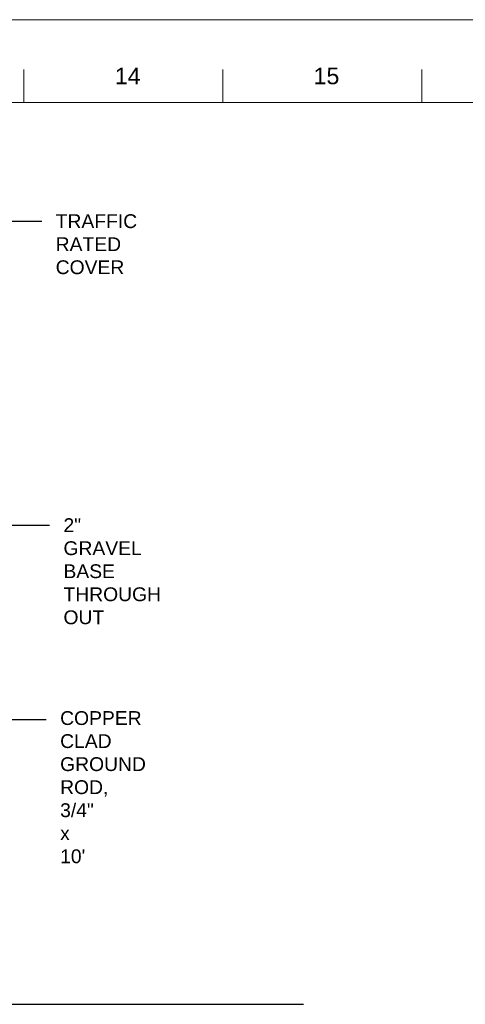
# Paper-space layout 'E-301 Details' of a CAD drawing. Header units: inches. Extents: x 0 to 34, y 0 to 22.
# Tile 3 of 3: x 21 to 24.3, y 14.6 to 22. Entities that reach past the tile are written whole.
import ezdxf
from ezdxf import colors
from ezdxf.entities.mleader import LeaderData, LeaderLine
from ezdxf.math import Vec2, Vec3

# ---------------------------------------------------------------- set-up
doc = ezdxf.new("R2010")
doc.units = ezdxf.units.IN
doc.header["$MEASUREMENT"] = 0
for name, color, linetype, lineweight in [('E-ARIAL-TEXT', 7, 'Continuous', 25), ('G-ANNO-NOTE', 7, 'Continuous', 35), ('G-ANNO-TTLB', 7, 'Continuous', 9)]:
    doc.layers.add(name, color=color, linetype=linetype, lineweight=lineweight)
doc.styles.add('Arial', font='arial.ttf', dxfattribs={"height": 0.125})

# ---------------------------------------------------------------- blocks, each defined once
blk = doc.blocks.new('ANSI D_USACE - Border-488998-Unnamed')
at = {"layer": 'G-ANNO-TTLB'}
for p, q in [((34.0117864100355, 21.88676214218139), (0.01249999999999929, 21.88676214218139)), ((21.01178669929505, 21.26176214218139), (21.01178669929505, 21.51176214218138)), ((22.51178669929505, 21.26176214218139), (22.51178669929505, 21.51176214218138)), ((24.01178669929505, 21.26176214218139), (24.01178669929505, 21.51176214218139)), ((1.511786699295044, 21.26176214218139), (33.3867864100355, 21.26176214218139))]:
    blk.add_line(p, q, dxfattribs=at)
at = {"layer": 'G-ANNO-TTLB', "lineweight": 211, "char_height": 0.125, "width": 0.2335624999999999, "attachment_point": 1, "style": 'Arial'}
for s, insert in [('14', (21.69731034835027, 21.52496729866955)), ('15', (23.19625332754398, 21.52496729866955))]:
    blk.add_mtext(s, dxfattribs=dict(at, insert=insert))

psp = doc.layouts.new('E-301 Details')

# ---------------------------------------------------------------- linework, layer by layer
at = {"layer": 'E-ARIAL-TEXT'}
psp.add_line((14.57092908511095, 14.56177692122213), (23.08994409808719, 14.56177692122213), dxfattribs=at)

# ---------------------------------------------------------------- block references
at = {"layer": 'G-ANNO-TTLB', "lineweight": 13}
psp.add_blockref('ANSI D_USACE - Border-488998-Unnamed', (-0.02989565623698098, 0.09837620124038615), dxfattribs=at)

# ---------------------------------------------------------------- leaders
at = {"layer": 'G-ANNO-NOTE'}
ml = psp.add_multileader_mtext('Standard', dxfattribs=at)
ml.set_content('TRAFFIC RATED COVER', color=256, style='Arial')
ml.set_leader_properties()
ml.build(insert=Vec2(0, 0))
ml.multileader.update_dxf_attribs({"text_right_attachment_type": 3, "dogleg_length": 2, "arrow_head_size": 0.1562499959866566, "scale": 0.08333333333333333})
ctx = ml.context
ctx.base_point, ctx.scale, ctx.char_height, ctx.arrow_head_size, ctx.landing_gap_size, ctx.plane_origin = Vec3(21.11731993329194, 20.46525102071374), 0.08333333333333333, 0.1041666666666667, 0.1562499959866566, 0.1041666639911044, Vec3(23.69246684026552, 19.88360536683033)
ctx.right_attachment = 3
notes = []
notes.append((ctx, [(0, (1, 1, 0), (20.75520476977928, 20.46525102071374), (1, 0), 0.36211516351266, [(0, [(19.83118347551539, 20.01915577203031)], 0, [])])]))
ctx.mtext.insert, ctx.mtext.width, ctx.mtext.defined_height, ctx.mtext.flow_direction = Vec3(21.22148659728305, 20.51822254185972), 1.158409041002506, 0.6826777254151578, 5
ml = psp.add_multileader_mtext('Standard', dxfattribs=at)
ml.set_content('2" GRAVEL BASE THROUGH OUT', color=256, style='Arial')
ml.set_leader_properties()
ml.build(insert=Vec2(0, 0))
ml.multileader.update_dxf_attribs({"text_right_attachment_type": 3, "dogleg_length": 2, "arrow_head_size": 0.1562499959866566, "scale": 0.08333333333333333})
ctx = ml.context
ctx.base_point, ctx.scale, ctx.char_height, ctx.arrow_head_size, ctx.landing_gap_size, ctx.plane_origin = Vec3(21.17606241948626, 18.17332396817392), 0.08333333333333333, 0.1041666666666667, 0.1562499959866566, 0.1041666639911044, Vec3(24.68311554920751, 15.79920626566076)
ctx.right_attachment = 3
notes.append((ctx, [(0, (1, 1, 0), (20.8139472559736, 18.17332396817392), (1, 0), 0.36211516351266, [(0, [(19.51998116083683, 18.00269801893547)], 0, [])])]))
ctx.mtext.insert, ctx.mtext.width, ctx.mtext.flow_direction = Vec3(21.28022908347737, 18.2262954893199), 2.253994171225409, 5
ml = psp.add_multileader_mtext('Standard', dxfattribs=at)
ml.set_content('\\A1;COPPER CLAD GROUND ROD, 3/4" x 10\'', color=256, style='Arial')
ml.set_leader_properties()
ml.build(insert=Vec2(0, 0))
ml.multileader.update_dxf_attribs({"text_right_attachment_type": 3, "dogleg_length": 2, "arrow_head_size": 0.1562499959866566, "scale": 0.08333333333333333})
ctx = ml.context
ctx.base_point, ctx.scale, ctx.char_height, ctx.arrow_head_size, ctx.landing_gap_size, ctx.plane_origin = Vec3(21.15091823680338, 16.70950682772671), 0.08333333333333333, 0.1041666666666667, 0.1562499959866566, 0.1041666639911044, Vec3(24.74503085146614, 14.66465065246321)
ctx.right_attachment = 3
notes.append((ctx, [(0, (1, 1, 0), (20.78880307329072, 16.70950682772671), (1, 0), 0.36211516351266, [(0, [(18.93825746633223, 18.10019381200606)], 0, [])])]))
ctx.mtext.insert, ctx.mtext.width, ctx.mtext.flow_direction = Vec3(21.25508490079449, 16.77189313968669), 2.886649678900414, 5
for ctx, leaders in notes:
    for number, flags, end, landing, length, lines in leaders:
        leader = LeaderData()
        leader.index, (leader.has_last_leader_line, leader.has_dogleg_vector, leader.attachment_direction) = number, flags
        leader.last_leader_point, leader.dogleg_vector, leader.dogleg_length = Vec3(end), Vec3(landing), length
        for number, points, colour, breaks in lines:
            line = LeaderLine()
            line.index, line.vertices, line.color, line.breaks = number, Vec3.list(points), colors.encode_raw_color(colour), breaks
            leader.lines.append(line)
        ctx.leaders.append(leader)

doc.saveas('drawing.dxf')
